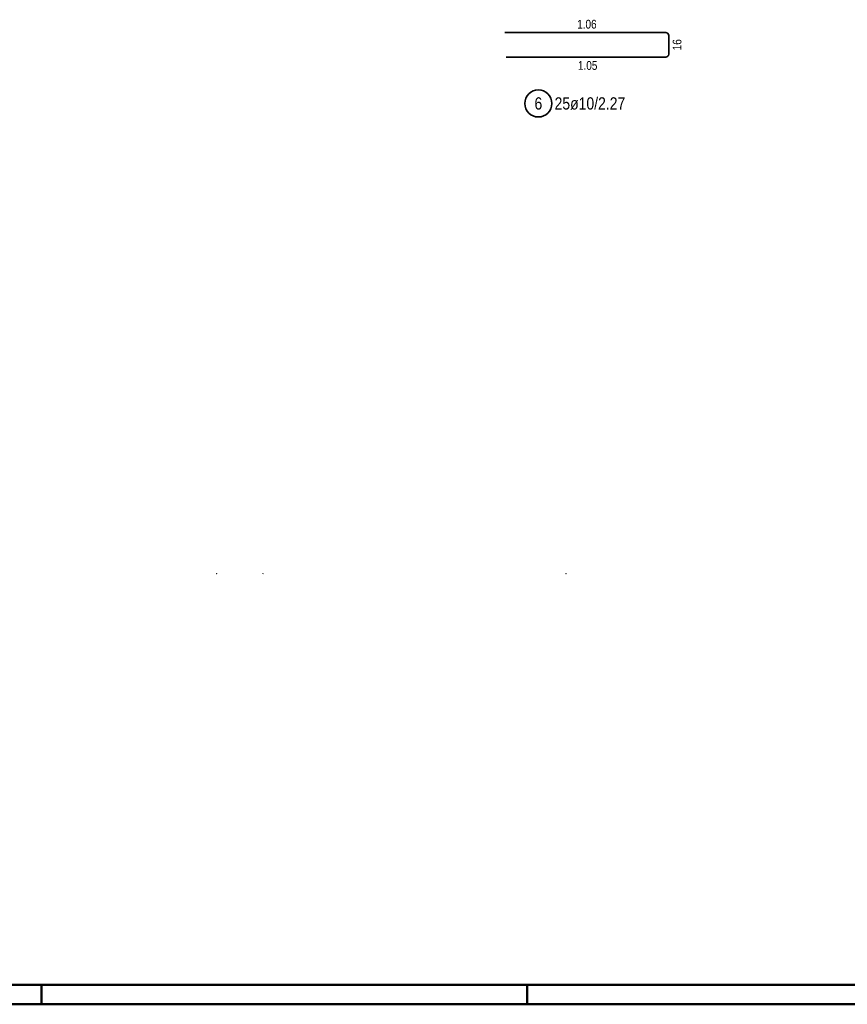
# Model space of a CAD drawing. Header units: millimetres. Extents: x 0 to 50.9, y 0 to 29.7.
# Tile 3 of 13: x 16.5 to 27.2, y 0 to 12.7. Entities that reach past the tile are written whole.
import ezdxf

# ---------------------------------------------------------------- set-up
doc = ezdxf.new("R2010")
doc.units = ezdxf.units.MM
doc.styles.add('Arial Narrow', font='ARIALN.TTF')

msp = doc.modelspace()

# ---------------------------------------------------------------- linework, layer by layer
at = {"color": 2, "linetype": 'Continuous', "lineweight": 35, "ltscale": 0.5}
for p, q in [((24.841, 12.556), (22.761, 12.556)), ((24.881, 12.276), (24.881, 12.516)), ((22.781, 12.236), (24.841, 12.236))]:
    msp.add_line(p, q, dxfattribs=at)
at = {"color": 4, "linetype": 'Continuous', "lineweight": 50}
for p, q in [((1, 0.25), (41.8, 0.25)), ((0, 0), (42.05, 0))]:
    msp.add_line(p, q, dxfattribs=at)
at = {"color": 4, "linetype": 'Continuous', "lineweight": 50, "ltscale": 0.5}
for p, q in [((16.775, 0), (16.775, 0.25)), ((23.05, 0), (23.05, 0.25))]:
    msp.add_line(p, q, dxfattribs=at)
at = {"color": 2, "linetype": 'Continuous', "lineweight": 35, "ltscale": 0.5}
msp.add_circle((23.195, 11.639), 0.175, dxfattribs=at)
at = {"color": 9, "linetype": 'Continuous', "lineweight": 0}
for centre in [(19.039, 5.564), (19.636, 5.564), (23.553, 5.564)]:
    msp.add_circle(centre, 0.00222, dxfattribs=at)
at = {"color": 2, "linetype": 'Continuous', "lineweight": 35, "ltscale": 0.5}
for centre, start, end in [((24.841, 12.516), 0, 90), ((24.841, 12.276), 270, 0)]:
    msp.add_arc(centre, 0.04, start, end, dxfattribs=at)

# ---------------------------------------------------------------- texts
at = {"color": 3, "lineweight": 25, "char_height": 0.1125, "attachment_point": 1, "line_spacing_factor": 0.9, "style": 'Arial Narrow'}
for s, insert in [('1.06', (23.697, 12.719)), ('1.05', (23.707, 12.186))]:
    msp.add_mtext(s, dxfattribs=dict(at, insert=insert))
at = {"color": 3, "lineweight": 25, "insert": (24.931, 12.326), "char_height": 0.1125, "attachment_point": 1, "rotation": 90, "line_spacing_factor": 0.9, "style": 'Arial Narrow'}
msp.add_mtext('16', dxfattribs=at)
at = {"color": 2, "lineweight": 35, "attachment_point": 1, "line_spacing_factor": 0.9, "style": 'Arial Narrow'}
for s, insert, char_height in [('6', (23.145, 11.718), 0.158), ('25ø10/2.27', (23.405, 11.718), 0.1575)]:
    msp.add_mtext(s, dxfattribs=dict(at, insert=insert, char_height=char_height))

doc.saveas('drawing.dxf')
